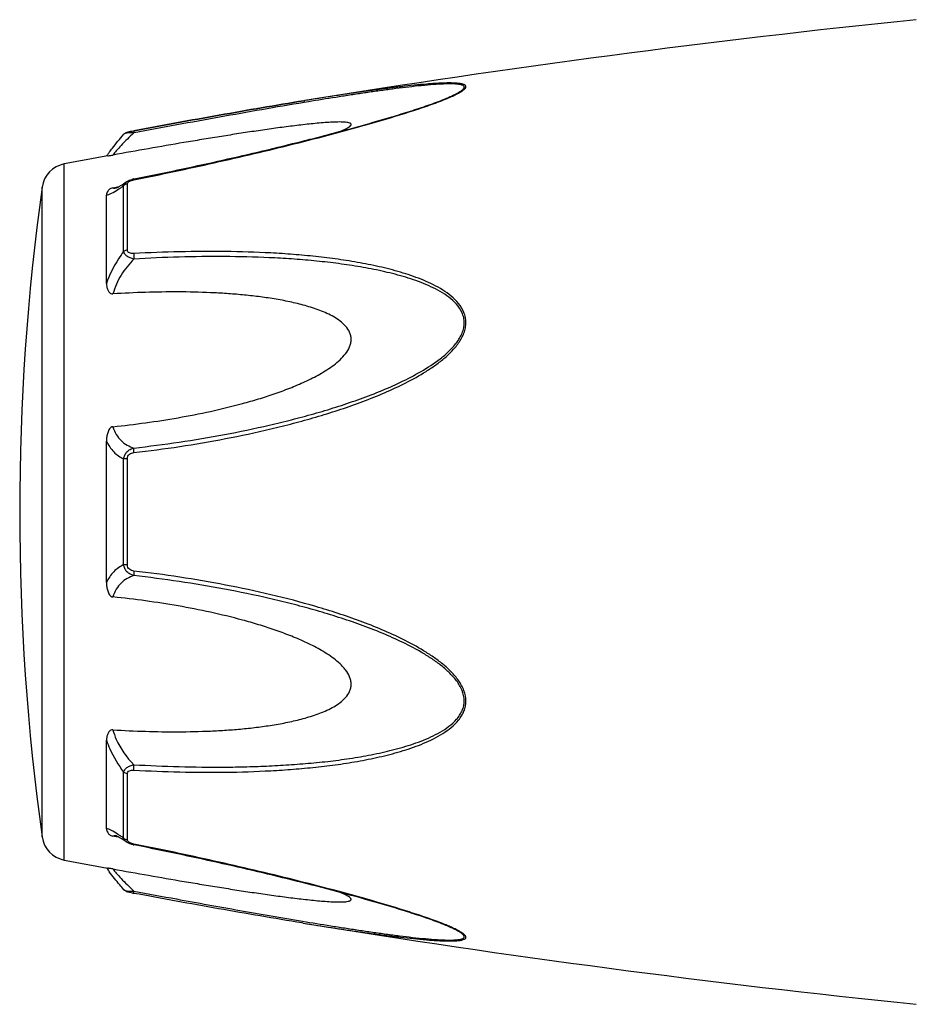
# Model space of a CAD drawing. Header units: millimetres. Extents: x 14365 to 105143, y -126377 to -22383.
# Tile 242 of 256: x 103633 to 103675, y -125672 to -125625. Entities that reach past the tile are written whole.
import ezdxf

# ---------------------------------------------------------------- set-up
doc = ezdxf.new("R2010")
doc.units = ezdxf.units.MM

msp = doc.modelspace()

# ---------------------------------------------------------------- linework, layer by layer
at = {"color": 0, "linetype": 'Continuous'}
for p, q in [((103646.274, -125628.77), (103646.245, -125628.774)), ((103646.245, -125628.774), (103646.274, -125628.77)), ((103646.293, -125628.767), (103646.274, -125628.77)), ((103653.003, -125628.657), (103653.006, -125628.656)), ((103646.469, -125628.821), (103646.258, -125628.856)), ((103638.171, -125630.196), (103638.187, -125630.193)), ((103637.712, -125630.364), (103637.711, -125630.364)), ((103638.208, -125630.294), (103638.19, -125630.297)), ((103634.89, -125664.778), (103634.89, -125631.77)), ((103638.183, -125632.483), (103638.359, -125632.448)), ((103633.84, -125663.679), (103633.84, -125632.869)), ((103637.198, -125632.9), (103637.347, -125632.872)), ((103637.347, -125632.872), (103637.477, -125632.847)), ((103637.358, -125632.907), (103637.358, -125632.907)), ((103637.705, -125635.923), (103637.705, -125632.8)), ((103637.824, -125632.624), (103637.832, -125632.619)), ((103637.831, -125632.619), (103637.832, -125632.618)), ((103637.883, -125635.852), (103637.883, -125632.71)), ((103636.89, -125637.434), (103636.89, -125633.25)), ((103636.89, -125651.622), (103636.89, -125644.909)), ((103637.705, -125650.771), (103637.705, -125645.759)), ((103637.883, -125650.785), (103637.883, -125645.745)), ((103636.89, -125663.29), (103636.89, -125659.101)), ((103637.705, -125663.739), (103637.705, -125660.611)), ((103637.883, -125663.829), (103637.883, -125660.683)), ((103637.353, -125663.67), (103637.198, -125663.64)), ((103637.479, -125663.694), (103637.353, -125663.67)), ((103637.36, -125663.633), (103637.359, -125663.633)), ((103637.832, -125663.921), (103637.824, -125663.915)), ((103637.833, -125663.921), (103637.832, -125663.921)), ((103638.375, -125664.094), (103638.183, -125664.055)), ((103646.217, -125667.769), (103646.169, -125667.761)), ((103652.982, -125667.876), (103652.98, -125667.876))]:
    msp.add_line(p, q, dxfattribs=at)
for centre, radius, start, end in [((103726.364, -126122.314), 500, 95.86353, 99.2151), ((103648.57, -125617.924), 11.634, 291.7214, 292.5819), ((103649.545, -125620.276), 9.088, 292.5987, 293.6391), ((103726.364, -126122.314), 499, 100.32224, 100.56288), ((103644.097, -125636.459), 8.803, 144.3884, 144.9605), ((103645.152, -125637.214), 10.1, 143.5801, 144.3916), ((103635.128, -125633.048), 1.3, 100.5629, 172.094), ((103638.46, -125633.879), 1.423, 101.209, 104.7713), ((103744.776, -125648.274), 112, 172.09404, 187.90596), ((103637.251, -125632.354), 0.564, 280.0673, 280.9293), ((103634.104, -125627.835), 6.132, 302.8759, 303.8307), ((103635.128, -125663.501), 1.3, 187.906, 259.4371), ((103633.851, -125669.109), 6.609, 55.991, 57.3511), ((103632.058, -125671.754), 9.805, 54.8309, 55.9509), ((103637.968, -125663.828), 0.085, 180.0437, 189.0843), ((103638.481, -125662.558), 1.527, 257.9795, 258.733), ((103726.364, -125174.234), 499, 259.43712, 259.67709), ((103643.783, -125660.319), 8.414, 214.9878, 215.2793), ((103645.064, -125659.406), 9.986, 215.3091, 216.3792), ((103639.662, -125658.363), 8.129, 259.0591, 259.5501), ((103726.364, -125174.234), 500, 260.77609, 264.13647), ((103648.509, -125678.76), 11.789, 67.6569, 68.2206), ((103649.469, -125676.439), 9.277, 66.4168, 67.6933)]:
    msp.add_arc(centre, radius, start, end, dxfattribs=at)
for points, knots in [([(103653.189, -125628.601), (103653.267, -125628.567), (103653.414, -125628.5), (103653.615, -125628.396), (103653.758, -125628.309), (103653.847, -125628.239), (103653.902, -125628.184), (103653.94, -125628.121), (103653.92, -125628.063), (103653.886, -125628.031), (103653.838, -125628.005), (103653.775, -125627.983), (103653.698, -125627.966), (103653.576, -125627.947), (103653.4, -125627.933), (103653.168, -125627.929), (103652.916, -125627.933), (103652.647, -125627.944), (103652.366, -125627.961), (103651.976, -125627.991), (103651.473, -125628.038), (103650.856, -125628.106), (103650.225, -125628.184), (103649.584, -125628.269), (103648.936, -125628.36), (103648.281, -125628.455), (103647.399, -125628.589), (103646.736, -125628.695), (103646.293, -125628.767)], [0, 0, 0, 0, 0.02948, 0.055907, 0.078214, 0.087353, 0.094931, 0.105555, 0.109954, 0.115017, 0.121315, 0.129009, 0.138057, 0.148338, 0.172058, 0.199047, 0.228459, 0.259634, 0.292171, 0.325754, 0.395293, 0.467136, 0.540634, 0.615369, 0.691049, 0.767475, 0.844512, 1, 1, 1, 1]), ([(103653.006, -125628.656), (103653.087, -125628.622), (103653.241, -125628.555), (103653.455, -125628.452), (103653.614, -125628.365), (103653.718, -125628.295), (103653.779, -125628.248), (103653.823, -125628.202), (103653.85, -125628.159), (103653.856, -125628.115), (103653.834, -125628.078), (103653.795, -125628.049), (103653.741, -125628.026), (103653.673, -125628.008), (103653.558, -125627.988), (103653.39, -125627.975), (103653.168, -125627.971), (103652.922, -125627.976), (103652.566, -125627.993), (103652.097, -125628.03), (103651.515, -125628.088), (103650.913, -125628.159), (103650.298, -125628.238), (103649.674, -125628.324), (103649.042, -125628.415), (103648.404, -125628.511), (103647.546, -125628.645), (103646.9, -125628.75), (103646.469, -125628.821)], [0, 0, 0, 0, 0.03089, 0.059177, 0.083881, 0.094457, 0.103528, 0.11093, 0.116684, 0.121223, 0.125685, 0.131127, 0.137993, 0.146338, 0.156051, 0.17896, 0.205464, 0.234539, 0.265468, 0.331155, 0.400252, 0.471609, 0.544574, 0.618731, 0.693793, 0.769568, 0.845928, 1, 1, 1, 1]), ([(103638.187, -125630.193), (103639.536, -125629.943), (103642.219, -125629.455), (103644.907, -125628.992), (103646.245, -125628.774)], [0, 0, 0, 0, 0.502936, 1, 1, 1, 1]), ([(103638.189, -125632.521), (103639.462, -125632.267), (103641.367, -125631.865), (103643.893, -125631.283), (103645.774, -125630.827), (103647.329, -125630.43), (103648.559, -125630.097), (103649.763, -125629.759), (103650.942, -125629.408), (103652.075, -125629.033), (103652.616, -125628.835), (103652.876, -125628.732)], [0, 0, 0, 0, 0.256646, 0.384673, 0.512244, 0.638988, 0.701822, 0.764153, 0.886175, 0.944757, 1, 1, 1, 1]), ([(103646.245, -125628.774), (103644.907, -125628.992), (103642.22, -125629.455), (103639.538, -125629.944), (103638.189, -125630.193)], [0, 0, 0, 0, 0.496975, 1, 1, 1, 1]), ([(103638.359, -125632.448), (103639.633, -125632.193), (103641.538, -125631.791), (103644.065, -125631.209), (103645.635, -125630.829), (103646.883, -125630.514), (103647.811, -125630.272), (103648.73, -125630.022), (103649.639, -125629.767), (103650.532, -125629.505), (103651.4, -125629.235), (103652.225, -125628.958), (103652.755, -125628.761), (103653.006, -125628.656)], [0, 0, 0, 0, 0.25737, 0.385747, 0.513657, 0.577329, 0.64069, 0.703648, 0.766063, 0.827658, 0.887975, 0.946116, 1, 1, 1, 1]), ([(103646.258, -125628.856), (103644.921, -125629.078), (103642.236, -125629.55), (103639.555, -125630.043), (103638.208, -125630.294)], [0, 0, 0, 0, 0.497132, 1, 1, 1, 1]), ([(103647.989, -125630.223), (103648.038, -125630.202), (103648.131, -125630.161), (103648.26, -125630.098), (103648.366, -125630.037), (103648.437, -125629.986), (103648.474, -125629.945), (103648.488, -125629.918), (103648.491, -125629.891), (103648.48, -125629.867), (103648.457, -125629.848), (103648.411, -125629.824), (103648.331, -125629.805), (103648.218, -125629.79), (103648.03, -125629.779), (103647.766, -125629.781), (103647.426, -125629.798), (103647.064, -125629.825), (103646.688, -125629.86), (103646.302, -125629.901), (103645.91, -125629.947), (103645.512, -125629.996), (103645.111, -125630.049), (103644.569, -125630.124), (103643.886, -125630.223), (103643.063, -125630.348), (103642.233, -125630.48), (103641.4, -125630.616), (103640.282, -125630.803), (103638.881, -125631.046), (103637.759, -125631.246), (103637.198, -125631.347)], [0, 0, 0, 0, 0.013224, 0.025246, 0.035584, 0.043707, 0.046793, 0.049242, 0.051265, 0.053246, 0.055591, 0.058505, 0.066098, 0.075763, 0.087038, 0.112872, 0.141444, 0.171707, 0.203125, 0.235343, 0.268137, 0.301392, 0.33501, 0.368911, 0.437385, 0.506544, 0.576211, 0.646269, 0.71663, 0.85801, 1, 1, 1, 1]), ([(103637.711, -125630.364), (103637.74, -125630.331), (103637.807, -125630.282), (103637.922, -125630.247), (103638.041, -125630.221), (103638.126, -125630.204), (103638.171, -125630.196)], [0, 0, 0, 0, 0.265729, 0.479644, 0.722816, 1, 1, 1, 1]), ([(103638.187, -125630.193), (103638.185, -125630.193), (103638.183, -125630.206), (103638.183, -125630.224), (103638.185, -125630.258), (103638.188, -125630.283), (103638.19, -125630.297)], [0, 0, 0, 0, 0.078563, 0.274425, 0.586251, 1, 1, 1, 1]), ([(103637.025, -125631.218), (103637.073, -125631.153), (103637.293, -125630.861), (103637.525, -125630.579), (103637.711, -125630.365)], [0, 0, 0, 0, 0.221481, 1, 1, 1, 1]), ([(103638.19, -125630.297), (103637.98, -125630.489), (103637.697, -125630.769), (103637.374, -125631.126), (103637.248, -125631.28), (103637.198, -125631.347)], [0, 0, 0, 0, 0.588807, 0.825815, 1, 1, 1, 1]), ([(103638.19, -125630.297), (103638.134, -125630.295), (103638.03, -125630.294), (103637.889, -125630.304), (103637.792, -125630.322), (103637.736, -125630.344), (103637.718, -125630.357), (103637.711, -125630.364)], [0, 0, 0, 0, 0.33971, 0.636245, 0.862204, 0.94183, 1, 1, 1, 1]), ([(103636.951, -125631.39), (103636.963, -125631.387), (103637.045, -125631.373), (103637.128, -125631.36), (103637.198, -125631.347)], [0, 0, 0, 0, 0.14802, 1, 1, 1, 1]), ([(103637.832, -125632.618), (103637.843, -125632.611), (103637.887, -125632.582), (103637.935, -125632.559), (103637.972, -125632.544)], [0, 0, 0, 0, 0.247211, 1, 1, 1, 1]), ([(103638.049, -125632.559), (103638.06, -125632.555), (103638.106, -125632.54), (103638.153, -125632.528), (103638.189, -125632.521)], [0, 0, 0, 0, 0.246414, 1, 1, 1, 1]), ([(103638.189, -125632.521), (103638.188, -125632.516), (103638.187, -125632.507), (103638.184, -125632.494), (103638.184, -125632.488), (103638.183, -125632.484), (103638.183, -125632.483)], [0, 0, 0, 0, 0.428218, 0.741394, 0.932956, 1, 1, 1, 1]), ([(103637.198, -125632.9), (103637.165, -125632.906), (103637.107, -125632.924), (103637.019, -125632.976), (103636.946, -125633.054), (103636.899, -125633.153), (103636.89, -125633.219), (103636.89, -125633.25)], [0, 0, 0, 0, 0.19482, 0.35748, 0.608365, 0.813655, 1, 1, 1, 1]), ([(103636.89, -125633.25), (103636.927, -125633.243), (103637.009, -125633.218), (103637.194, -125633.135), (103637.334, -125633.049), (103637.432, -125632.985)], [0, 0, 0, 0, 0.189472, 0.420855, 1, 1, 1, 1]), ([(103637.198, -125632.9), (103637.207, -125632.905), (103637.257, -125632.92), (103637.31, -125632.916), (103637.35, -125632.909)], [0, 0, 0, 0, 0.213215, 1, 1, 1, 1]), ([(103637.354, -125632.908), (103637.351, -125632.909), (103637.349, -125632.91), (103637.344, -125632.91), (103637.352, -125632.908), (103637.357, -125632.906), (103637.376, -125632.898), (103637.397, -125632.888), (103637.425, -125632.875), (103637.456, -125632.858), (103637.479, -125632.845), (103637.49, -125632.839)], [0, 0, 0, 0, 0.050729, 0.053439, 0.064665, 0.125059, 0.230112, 0.374221, 0.553235, 0.763061, 1, 1, 1, 1]), ([(103637.49, -125632.839), (103637.515, -125632.825), (103637.628, -125632.757), (103637.738, -125632.683), (103637.824, -125632.624)], [0, 0, 0, 0, 0.212027, 1, 1, 1, 1]), ([(103637.518, -125632.929), (103637.533, -125632.919), (103637.596, -125632.876), (103637.658, -125632.833), (103637.705, -125632.8)], [0, 0, 0, 0, 0.242177, 1, 1, 1, 1]), ([(103637.705, -125632.8), (103637.711, -125632.765), (103637.742, -125632.693), (103637.799, -125632.641), (103637.832, -125632.619)], [0, 0, 0, 0, 0.468978, 1, 1, 1, 1]), ([(103637.883, -125632.71), (103637.866, -125632.713), (103637.801, -125632.728), (103637.74, -125632.764), (103637.705, -125632.8)], [0, 0, 0, 0, 0.258764, 1, 1, 1, 1]), ([(103637.883, -125632.71), (103637.883, -125632.704), (103637.886, -125632.68), (103637.899, -125632.657), (103637.912, -125632.642)], [0, 0, 0, 0, 0.225175, 1, 1, 1, 1]), ([(103637.912, -125632.642), (103637.916, -125632.638), (103637.936, -125632.617), (103637.96, -125632.601), (103637.98, -125632.59)], [0, 0, 0, 0, 0.225244, 1, 1, 1, 1]), ([(103637.98, -125632.59), (103637.985, -125632.587), (103638.008, -125632.576), (103638.031, -125632.566), (103638.049, -125632.559)], [0, 0, 0, 0, 0.241505, 1, 1, 1, 1]), ([(103637.705, -125635.923), (103637.619, -125636.036), (103637.29, -125636.505), (103637.031, -125637.026), (103636.89, -125637.434)], [0, 0, 0, 0, 0.246978, 1, 1, 1, 1]), ([(103638.19, -125636.278), (103637.96, -125636.507), (103637.55, -125637.018), (103637.28, -125637.619), (103637.198, -125637.932)], [0, 0, 0, 0, 0.500208, 1, 1, 1, 1]), ([(103637.883, -125635.852), (103637.866, -125635.854), (103637.803, -125635.865), (103637.742, -125635.893), (103637.705, -125635.923)], [0, 0, 0, 0, 0.266982, 1, 1, 1, 1]), ([(103638.19, -125636.278), (103638.13, -125636.265), (103638.016, -125636.231), (103637.865, -125636.154), (103637.752, -125636.052), (103637.712, -125635.965), (103637.705, -125635.923)], [0, 0, 0, 0, 0.291894, 0.562609, 0.798475, 1, 1, 1, 1]), ([(103638.189, -125636.021), (103638.152, -125636.023), (103638.079, -125636.022), (103637.978, -125635.998), (103637.9, -125635.939), (103637.883, -125635.879), (103637.883, -125635.852)], [0, 0, 0, 0, 0.287056, 0.554503, 0.787456, 1, 1, 1, 1]), ([(103638.189, -125636.021), (103638.185, -125636.061), (103638.182, -125636.147), (103638.186, -125636.233), (103638.19, -125636.278)], [0, 0, 0, 0, 0.467767, 1, 1, 1, 1]), ([(103638.19, -125645.457), (103638.916, -125645.373), (103640.366, -125645.181), (103642.532, -125644.812), (103644.325, -125644.425), (103645.751, -125644.071), (103646.816, -125643.779), (103647.872, -125643.452), (103648.917, -125643.088), (103649.949, -125642.683), (103650.959, -125642.224), (103651.772, -125641.783), (103652.393, -125641.382), (103652.835, -125641.052), (103653.244, -125640.685), (103653.594, -125640.271), (103653.816, -125639.881), (103653.914, -125639.546), (103653.938, -125639.293), (103653.912, -125639.044), (103653.817, -125638.729), (103653.599, -125638.376), (103653.243, -125638.029), (103652.834, -125637.74), (103652.391, -125637.495), (103651.768, -125637.212), (103650.953, -125636.927), (103649.944, -125636.661), (103648.913, -125636.451), (103647.868, -125636.285), (103646.812, -125636.156), (103645.748, -125636.058), (103644.32, -125635.964), (103642.523, -125635.911), (103640.358, -125635.923), (103638.913, -125635.98), (103638.189, -125636.021)], [0, 0, 0, 0, 0.063635, 0.127396, 0.191296, 0.223303, 0.255348, 0.287434, 0.319562, 0.351727, 0.383919, 0.416107, 0.432182, 0.448215, 0.464156, 0.479907, 0.495291, 0.502793, 0.510127, 0.517331, 0.52445, 0.538608, 0.552922, 0.567437, 0.582127, 0.596956, 0.626929, 0.657232, 0.687777, 0.718508, 0.74939, 0.780398, 0.811517, 0.874045, 0.936883, 1, 1, 1, 1]), ([(103638.191, -125645.24), (103638.908, -125645.159), (103640.343, -125644.972), (103642.485, -125644.615), (103644.259, -125644.242), (103645.67, -125643.9), (103646.724, -125643.62), (103647.771, -125643.307), (103648.807, -125642.957), (103649.832, -125642.57), (103650.837, -125642.131), (103651.811, -125641.627), (103652.579, -125641.13), (103653.134, -125640.661), (103653.438, -125640.327), (103653.638, -125640.032), (103653.756, -125639.798), (103653.835, -125639.553), (103653.862, -125639.302), (103653.833, -125639.056), (103653.73, -125638.747), (103653.499, -125638.407), (103653.133, -125638.08), (103652.716, -125637.81), (103652.269, -125637.583), (103651.803, -125637.387), (103651.322, -125637.217), (103650.666, -125637.018), (103649.826, -125636.815), (103648.803, -125636.624), (103647.766, -125636.474), (103646.72, -125636.359), (103645.667, -125636.272), (103644.253, -125636.192), (103642.476, -125636.152), (103640.335, -125636.174), (103638.905, -125636.236), (103638.19, -125636.278)], [0, 0, 0, 0, 0.063589, 0.127295, 0.191136, 0.223111, 0.255121, 0.287171, 0.319267, 0.351401, 0.383569, 0.41575, 0.447866, 0.463844, 0.479652, 0.487454, 0.495134, 0.502662, 0.51, 0.517195, 0.524298, 0.538439, 0.552765, 0.567303, 0.582017, 0.596869, 0.611832, 0.626888, 0.657217, 0.687781, 0.718525, 0.749415, 0.780427, 0.811548, 0.874072, 0.936899, 1, 1, 1, 1]), ([(103636.89, -125637.434), (103636.89, -125637.485), (103636.898, -125637.588), (103636.934, -125637.714), (103636.982, -125637.807), (103637.032, -125637.872), (103637.104, -125637.925), (103637.166, -125637.934), (103637.198, -125637.932)], [0, 0, 0, 0, 0.238003, 0.476366, 0.597445, 0.721615, 0.853559, 1, 1, 1, 1]), ([(103637.198, -125644.228), (103637.714, -125644.175), (103638.746, -125644.052), (103640.287, -125643.811), (103641.822, -125643.513), (103643.091, -125643.205), (103644.096, -125642.917), (103644.844, -125642.676), (103645.583, -125642.406), (103646.308, -125642.099), (103646.895, -125641.804), (103647.345, -125641.534), (103647.668, -125641.311), (103647.968, -125641.061), (103648.232, -125640.779), (103648.4, -125640.507), (103648.476, -125640.271), (103648.496, -125640.091), (103648.477, -125639.913), (103648.401, -125639.692), (103648.233, -125639.447), (103647.968, -125639.212), (103647.667, -125639.018), (103647.344, -125638.853), (103646.893, -125638.665), (103646.305, -125638.477), (103645.58, -125638.301), (103644.841, -125638.164), (103644.094, -125638.056), (103643.34, -125637.974), (103642.581, -125637.913), (103641.562, -125637.857), (103640.282, -125637.829), (103638.741, -125637.851), (103637.712, -125637.9), (103637.198, -125637.932)], [0, 0, 0, 0, 0.063495, 0.12712, 0.190878, 0.25478, 0.286791, 0.31884, 0.350926, 0.383041, 0.415158, 0.431203, 0.447213, 0.463143, 0.478902, 0.4943, 0.5018, 0.509129, 0.516317, 0.523425, 0.537606, 0.551987, 0.566584, 0.581352, 0.596258, 0.626376, 0.656797, 0.687441, 0.718253, 0.749203, 0.780268, 0.811433, 0.874017, 0.936884, 1, 1, 1, 1]), ([(103637.198, -125644.228), (103637.164, -125644.231), (103637.099, -125644.258), (103637.03, -125644.334), (103636.981, -125644.422), (103636.933, -125644.547), (103636.898, -125644.71), (103636.89, -125644.843), (103636.89, -125644.909)], [0, 0, 0, 0, 0.125535, 0.252013, 0.377694, 0.502869, 0.751849, 1, 1, 1, 1]), ([(103637.198, -125644.228), (103637.235, -125644.357), (103637.335, -125644.598), (103637.57, -125644.897), (103637.861, -125645.111), (103638.079, -125645.204), (103638.191, -125645.24)], [0, 0, 0, 0, 0.272929, 0.523074, 0.761734, 1, 1, 1, 1]), ([(103636.89, -125644.909), (103636.977, -125645.099), (103637.201, -125645.44), (103637.534, -125645.676), (103637.705, -125645.759)], [0, 0, 0, 0, 0.522223, 1, 1, 1, 1]), ([(103637.705, -125645.759), (103637.712, -125645.696), (103637.745, -125645.572), (103637.855, -125645.413), (103638.01, -125645.299), (103638.13, -125645.255), (103638.191, -125645.24)], [0, 0, 0, 0, 0.250125, 0.500215, 0.750197, 1, 1, 1, 1]), ([(103637.883, -125645.745), (103637.883, -125645.706), (103637.898, -125645.628), (103637.971, -125645.533), (103638.076, -125645.477), (103638.152, -125645.461), (103638.19, -125645.457)], [0, 0, 0, 0, 0.249368, 0.500015, 0.750587, 1, 1, 1, 1]), ([(103638.19, -125645.457), (103638.186, -125645.415), (103638.183, -125645.343), (103638.185, -125645.27), (103638.191, -125645.24)], [0, 0, 0, 0, 0.583261, 1, 1, 1, 1]), ([(103637.883, -125645.745), (103637.867, -125645.745), (103637.807, -125645.747), (103637.747, -125645.752), (103637.705, -125645.759)], [0, 0, 0, 0, 0.284006, 1, 1, 1, 1]), ([(103637.705, -125650.771), (103637.534, -125650.855), (103637.201, -125651.091), (103636.977, -125651.433), (103636.89, -125651.622)], [0, 0, 0, 0, 0.477899, 1, 1, 1, 1]), ([(103638.19, -125651.289), (103638.129, -125651.274), (103638.009, -125651.23), (103637.855, -125651.116), (103637.745, -125650.958), (103637.712, -125650.833), (103637.705, -125650.771)], [0, 0, 0, 0, 0.249817, 0.499798, 0.74986, 1, 1, 1, 1]), ([(103637.883, -125650.785), (103637.867, -125650.785), (103637.807, -125650.782), (103637.747, -125650.778), (103637.705, -125650.771)], [0, 0, 0, 0, 0.284019, 1, 1, 1, 1]), ([(103638.189, -125651.072), (103638.151, -125651.068), (103638.075, -125651.052), (103637.971, -125650.997), (103637.898, -125650.902), (103637.883, -125650.823), (103637.883, -125650.785)], [0, 0, 0, 0, 0.249451, 0.500018, 0.750583, 1, 1, 1, 1]), ([(103638.189, -125651.072), (103638.186, -125651.115), (103638.182, -125651.187), (103638.184, -125651.26), (103638.19, -125651.289)], [0, 0, 0, 0, 0.582827, 1, 1, 1, 1]), ([(103638.19, -125660.514), (103638.914, -125660.554), (103640.359, -125660.613), (103642.524, -125660.628), (103644.32, -125660.568), (103645.749, -125660.474), (103646.813, -125660.379), (103647.869, -125660.249), (103648.914, -125660.082), (103649.945, -125659.872), (103650.953, -125659.605), (103651.769, -125659.319), (103652.391, -125659.036), (103652.834, -125658.791), (103653.243, -125658.501), (103653.539, -125658.21), (103653.729, -125657.942), (103653.843, -125657.724), (103653.915, -125657.487), (103653.947, -125657.152), (103653.856, -125656.722), (103653.597, -125656.257), (103653.244, -125655.844), (103652.835, -125655.477), (103652.393, -125655.147), (103651.772, -125654.746), (103650.959, -125654.305), (103649.949, -125653.847), (103648.917, -125653.441), (103647.871, -125653.079), (103646.464, -125652.645), (103644.685, -125652.178), (103642.531, -125651.724), (103640.365, -125651.351), (103638.915, -125651.156), (103638.189, -125651.072)], [0, 0, 0, 0, 0.063127, 0.125969, 0.188473, 0.219596, 0.250616, 0.281496, 0.312222, 0.342767, 0.373071, 0.403045, 0.417875, 0.432563, 0.447076, 0.461383, 0.468491, 0.475585, 0.482706, 0.489913, 0.504703, 0.520085, 0.535843, 0.551789, 0.567824, 0.583902, 0.616092, 0.648285, 0.680449, 0.712576, 0.744661, 0.808707, 0.872603, 0.936364, 1, 1, 1, 1]), ([(103636.89, -125651.622), (103636.89, -125651.688), (103636.898, -125651.821), (103636.933, -125651.984), (103636.981, -125652.109), (103637.03, -125652.197), (103637.099, -125652.273), (103637.164, -125652.299), (103637.198, -125652.303)], [0, 0, 0, 0, 0.248169, 0.497163, 0.622341, 0.748019, 0.874484, 1, 1, 1, 1]), ([(103638.19, -125651.289), (103638.078, -125651.326), (103637.86, -125651.419), (103637.57, -125651.634), (103637.335, -125651.933), (103637.235, -125652.174), (103637.198, -125652.303)], [0, 0, 0, 0, 0.238394, 0.476974, 0.727116, 1, 1, 1, 1]), ([(103638.191, -125660.256), (103638.906, -125660.297), (103640.336, -125660.359), (103642.122, -125660.381), (103643.546, -125660.357), (103644.609, -125660.317), (103645.668, -125660.256), (103646.721, -125660.172), (103647.768, -125660.058), (103648.804, -125659.905), (103649.827, -125659.714), (103650.831, -125659.47), (103651.646, -125659.208), (103652.27, -125658.946), (103652.717, -125658.718), (103653.133, -125658.449), (103653.439, -125658.173), (103653.638, -125657.917), (103653.758, -125657.706), (103653.836, -125657.474), (103653.871, -125657.142), (103653.771, -125656.716), (103653.498, -125656.264), (103653.134, -125655.867), (103652.718, -125655.515), (103652.271, -125655.2), (103651.649, -125654.817), (103650.836, -125654.396), (103649.831, -125653.958), (103648.807, -125653.57), (103647.77, -125653.222), (103646.723, -125652.909), (103645.67, -125652.625), (103644.258, -125652.283), (103642.483, -125651.919), (103640.342, -125651.559), (103638.908, -125651.371), (103638.19, -125651.289)], [0, 0, 0, 0, 0.063114, 0.125949, 0.157245, 0.188456, 0.219582, 0.250607, 0.281495, 0.312234, 0.342798, 0.373129, 0.40314, 0.417992, 0.432705, 0.447241, 0.461558, 0.468661, 0.475744, 0.482848, 0.490045, 0.504858, 0.520307, 0.536124, 0.552106, 0.56816, 0.584244, 0.616427, 0.648598, 0.680734, 0.712828, 0.744881, 0.776894, 0.808867, 0.872702, 0.936412, 1, 1, 1, 1]), ([(103637.198, -125658.602), (103637.712, -125658.634), (103638.741, -125658.683), (103640.282, -125658.704), (103641.562, -125658.676), (103642.581, -125658.62), (103643.34, -125658.559), (103644.094, -125658.476), (103644.841, -125658.368), (103645.58, -125658.231), (103646.305, -125658.055), (103646.893, -125657.867), (103647.344, -125657.678), (103647.667, -125657.513), (103647.968, -125657.319), (103648.233, -125657.083), (103648.402, -125656.839), (103648.477, -125656.617), (103648.496, -125656.44), (103648.476, -125656.26), (103648.399, -125656.023), (103648.266, -125655.806), (103648.102, -125655.611), (103647.919, -125655.428), (103647.668, -125655.219), (103647.345, -125654.996), (103646.895, -125654.725), (103646.308, -125654.431), (103645.583, -125654.124), (103644.844, -125653.854), (103644.096, -125653.613), (103643.091, -125653.325), (103641.822, -125653.017), (103640.287, -125652.719), (103638.746, -125652.478), (103637.714, -125652.355), (103637.198, -125652.303)], [0, 0, 0, 0, 0.063112, 0.125975, 0.188555, 0.219719, 0.250782, 0.281729, 0.312543, 0.343186, 0.373609, 0.403727, 0.418634, 0.433407, 0.448005, 0.462391, 0.476578, 0.483689, 0.490881, 0.498215, 0.505719, 0.521118, 0.528977, 0.536891, 0.552822, 0.568831, 0.584876, 0.616992, 0.649103, 0.681187, 0.713234, 0.745242, 0.809138, 0.87289, 0.93651, 1, 1, 1, 1]), ([(103637.198, -125658.602), (103637.166, -125658.6), (103637.104, -125658.609), (103637.032, -125658.662), (103636.981, -125658.727), (103636.934, -125658.821), (103636.898, -125658.946), (103636.89, -125659.049), (103636.89, -125659.101)], [0, 0, 0, 0, 0.146355, 0.278259, 0.402425, 0.523518, 0.761934, 1, 1, 1, 1]), ([(103637.198, -125658.602), (103637.238, -125658.757), (103637.455, -125659.369), (103637.845, -125659.913), (103638.191, -125660.256)], [0, 0, 0, 0, 0.247925, 1, 1, 1, 1]), ([(103636.89, -125659.101), (103636.937, -125659.238), (103637.148, -125659.771), (103637.445, -125660.27), (103637.705, -125660.611)], [0, 0, 0, 0, 0.251574, 1, 1, 1, 1]), ([(103637.705, -125660.611), (103637.712, -125660.569), (103637.752, -125660.482), (103637.865, -125660.38), (103638.016, -125660.303), (103638.131, -125660.269), (103638.191, -125660.256)], [0, 0, 0, 0, 0.201639, 0.43756, 0.708236, 1, 1, 1, 1]), ([(103637.883, -125660.683), (103637.883, -125660.655), (103637.9, -125660.595), (103637.978, -125660.536), (103638.08, -125660.512), (103638.152, -125660.512), (103638.19, -125660.514)], [0, 0, 0, 0, 0.212614, 0.445637, 0.713059, 1, 1, 1, 1]), ([(103638.19, -125660.514), (103638.185, -125660.474), (103638.182, -125660.387), (103638.187, -125660.301), (103638.191, -125660.256)], [0, 0, 0, 0, 0.467922, 1, 1, 1, 1]), ([(103637.883, -125660.683), (103637.866, -125660.681), (103637.803, -125660.669), (103637.742, -125660.642), (103637.705, -125660.611)], [0, 0, 0, 0, 0.267018, 1, 1, 1, 1]), ([(103637.416, -125663.544), (103637.321, -125663.483), (103637.185, -125663.4), (103637.006, -125663.32), (103636.926, -125663.296), (103636.89, -125663.29)], [0, 0, 0, 0, 0.577794, 0.80943, 1, 1, 1, 1]), ([(103636.89, -125663.29), (103636.89, -125663.322), (103636.899, -125663.388), (103636.946, -125663.487), (103637.019, -125663.564), (103637.107, -125663.617), (103637.165, -125663.634), (103637.198, -125663.64)], [0, 0, 0, 0, 0.186516, 0.391937, 0.642812, 0.805374, 1, 1, 1, 1]), ([(103637.359, -125663.633), (103637.343, -125663.63), (103637.29, -125663.622), (103637.232, -125663.624), (103637.198, -125663.64)], [0, 0, 0, 0, 0.296315, 1, 1, 1, 1]), ([(103637.494, -125663.703), (103637.466, -125663.687), (103637.42, -125663.662), (103637.372, -125663.639), (103637.354, -125663.633)], [0, 0, 0, 0, 0.632551, 1, 1, 1, 1]), ([(103637.824, -125663.915), (103637.794, -125663.894), (103637.686, -125663.82), (103637.576, -125663.75), (103637.494, -125663.703)], [0, 0, 0, 0, 0.283099, 1, 1, 1, 1]), ([(103637.883, -125663.829), (103637.866, -125663.826), (103637.801, -125663.811), (103637.74, -125663.775), (103637.705, -125663.739)], [0, 0, 0, 0, 0.258792, 1, 1, 1, 1]), ([(103637.832, -125663.921), (103637.799, -125663.898), (103637.742, -125663.846), (103637.711, -125663.774), (103637.705, -125663.739)], [0, 0, 0, 0, 0.53106, 1, 1, 1, 1]), ([(103638.028, -125664.015), (103638.01, -125664.009), (103637.942, -125663.985), (103637.877, -125663.952), (103637.833, -125663.921)], [0, 0, 0, 0, 0.254193, 1, 1, 1, 1]), ([(103637.981, -125663.949), (103637.968, -125663.942), (103637.927, -125663.917), (103637.89, -125663.875), (103637.885, -125663.842)], [0, 0, 0, 0, 0.308636, 1, 1, 1, 1]), ([(103638.05, -125663.98), (103638.044, -125663.977), (103638.021, -125663.968), (103637.998, -125663.958), (103637.981, -125663.949)], [0, 0, 0, 0, 0.257368, 1, 1, 1, 1]), ([(103638.189, -125664.018), (103638.188, -125664.023), (103638.186, -125664.032), (103638.184, -125664.044), (103638.184, -125664.051), (103638.182, -125664.055), (103638.183, -125664.055)], [0, 0, 0, 0, 0.428099, 0.741246, 0.932847, 1, 1, 1, 1]), ([(103652.883, -125667.813), (103652.623, -125667.709), (103652.082, -125667.511), (103650.949, -125667.135), (103649.465, -125666.692), (103647.639, -125666.191), (103645.15, -125665.551), (103642, -125664.812), (103639.463, -125664.272), (103638.189, -125664.018)], [0, 0, 0, 0, 0.055213, 0.113792, 0.23581, 0.360995, 0.487722, 0.743348, 1, 1, 1, 1]), ([(103652.982, -125667.876), (103652.73, -125667.772), (103652.2, -125667.575), (103651.376, -125667.299), (103650.51, -125667.029), (103649.316, -125666.678), (103647.792, -125666.26), (103645.312, -125665.622), (103642.173, -125664.886), (103639.645, -125664.348), (103638.375, -125664.094)], [0, 0, 0, 0, 0.054079, 0.112293, 0.172626, 0.23422, 0.359577, 0.486553, 0.742745, 1, 1, 1, 1]), ([(103637.198, -125665.201), (103637.166, -125665.195), (103637.082, -125665.18), (103636.997, -125665.167), (103636.945, -125665.157)], [0, 0, 0, 0, 0.376124, 1, 1, 1, 1]), ([(103637.198, -125665.201), (103637.248, -125665.268), (103637.374, -125665.421), (103637.597, -125665.67), (103637.876, -125665.955), (103638.081, -125666.151), (103638.191, -125666.252)], [0, 0, 0, 0, 0.174298, 0.411219, 0.692021, 1, 1, 1, 1]), ([(103637.198, -125665.201), (103637.76, -125665.302), (103638.884, -125665.503), (103640.287, -125665.745), (103641.406, -125665.932), (103642.241, -125666.069), (103643.072, -125666.2), (103643.897, -125666.325), (103644.58, -125666.424), (103645.123, -125666.498), (103645.525, -125666.551), (103645.923, -125666.601), (103646.316, -125666.646), (103646.702, -125666.687), (103647.078, -125666.722), (103647.439, -125666.748), (103647.779, -125666.764), (103648.042, -125666.765), (103648.229, -125666.754), (103648.341, -125666.738), (103648.418, -125666.717), (103648.463, -125666.693), (103648.483, -125666.673), (103648.492, -125666.648), (103648.486, -125666.621), (103648.469, -125666.593), (103648.43, -125666.552), (103648.357, -125666.5), (103648.248, -125666.438), (103648.117, -125666.375), (103648.023, -125666.334), (103647.974, -125666.314)], [0, 0, 0, 0, 0.142006, 0.283398, 0.353765, 0.423828, 0.493495, 0.562647, 0.631121, 0.66502, 0.698626, 0.731869, 0.764656, 0.796849, 0.828224, 0.858442, 0.886945, 0.912611, 0.92378, 0.93331, 0.940718, 0.943524, 0.945777, 0.947738, 0.949832, 0.952411, 0.955637, 0.963997, 0.974507, 0.98666, 1, 1, 1, 1]), ([(103637.711, -125666.185), (103637.645, -125666.109), (103637.408, -125665.831), (103637.181, -125665.543), (103637.024, -125665.33)], [0, 0, 0, 0, 0.274505, 1, 1, 1, 1]), ([(103638.12, -125666.344), (103638.08, -125666.336), (103638.006, -125666.321), (103637.9, -125666.297), (103637.798, -125666.261), (103637.738, -125666.216), (103637.711, -125666.185)], [0, 0, 0, 0, 0.273626, 0.507992, 0.727544, 1, 1, 1, 1]), ([(103637.711, -125666.185), (103637.717, -125666.192), (103637.736, -125666.205), (103637.792, -125666.227), (103637.889, -125666.245), (103638.03, -125666.255), (103638.135, -125666.254), (103638.191, -125666.252)], [0, 0, 0, 0, 0.057868, 0.137343, 0.363312, 0.660033, 1, 1, 1, 1]), ([(103638.188, -125666.357), (103638.185, -125666.356), (103638.184, -125666.343), (103638.184, -125666.325), (103638.186, -125666.291), (103638.189, -125666.266), (103638.191, -125666.252)], [0, 0, 0, 0, 0.078467, 0.274376, 0.586265, 1, 1, 1, 1]), ([(103646.169, -125667.761), (103644.844, -125667.546), (103642.182, -125667.087), (103639.524, -125666.604), (103638.188, -125666.357)], [0, 0, 0, 0, 0.497068, 1, 1, 1, 1]), ([(103638.191, -125666.252), (103638.861, -125666.376), (103640.532, -125666.685), (103643.195, -125667.167), (103645.19, -125667.511), (103646.183, -125667.677)], [0, 0, 0, 0, 0.251917, 0.627872, 1, 1, 1, 1]), ([(103646.183, -125667.677), (103646.629, -125667.751), (103647.295, -125667.861), (103648.182, -125668), (103648.84, -125668.1), (103649.493, -125668.196), (103650.139, -125668.286), (103650.775, -125668.369), (103651.398, -125668.444), (103652.002, -125668.506), (103652.489, -125668.546), (103652.861, -125668.566), (103653.117, -125668.573), (103653.352, -125668.571), (103653.529, -125668.559), (103653.652, -125668.54), (103653.727, -125668.522), (103653.787, -125668.5), (103653.831, -125668.473), (103653.855, -125668.434), (103653.851, -125668.389), (103653.824, -125668.344), (103653.78, -125668.298), (103653.719, -125668.249), (103653.612, -125668.176), (103653.449, -125668.086), (103653.226, -125667.98), (103653.066, -125667.911), (103652.982, -125667.876)], [0, 0, 0, 0, 0.153439, 0.229445, 0.304902, 0.379707, 0.453642, 0.526452, 0.597735, 0.666841, 0.732698, 0.763801, 0.793118, 0.81995, 0.843381, 0.853458, 0.862207, 0.869459, 0.875128, 0.87961, 0.884095, 0.889726, 0.896977, 0.905865, 0.916254, 0.94079, 0.969089, 1, 1, 1, 1]), ([(103646.217, -125667.769), (103646.664, -125667.842), (103647.333, -125667.948), (103648.223, -125668.083), (103648.883, -125668.18), (103649.538, -125668.272), (103650.185, -125668.358), (103650.821, -125668.436), (103651.444, -125668.505), (103651.952, -125668.553), (103652.346, -125668.583), (103652.63, -125668.601), (103652.901, -125668.612), (103653.157, -125668.616), (103653.391, -125668.612), (103653.569, -125668.598), (103653.694, -125668.579), (103653.772, -125668.562), (103653.837, -125668.54), (103653.887, -125668.514), (103653.922, -125668.482), (103653.934, -125668.439), (103653.922, -125668.395), (103653.891, -125668.35), (103653.844, -125668.303), (103653.755, -125668.232), (103653.612, -125668.144), (103653.409, -125668.039), (103653.26, -125667.971), (103653.181, -125667.937)], [0, 0, 0, 0, 0.155309, 0.232207, 0.308518, 0.38411, 0.45876, 0.532202, 0.604002, 0.673502, 0.707078, 0.73962, 0.77081, 0.800217, 0.827213, 0.851007, 0.8614, 0.870581, 0.878415, 0.8848, 0.889847, 0.894233, 0.899058, 0.905123, 0.912705, 0.92179, 0.943969, 0.970425, 1, 1, 1, 1])]:
    msp.add_open_spline(points, degree=3, knots=knots, dxfattribs=at)
for points in [[(103637.972, -125632.544), (103638.013, -125632.528), (103638.055, -125632.515), (103638.097, -125632.503)], [(103638.163, -125664.051), (103638.118, -125664.042), (103638.072, -125664.03), (103638.028, -125664.015)], [(103638.097, -125663.995), (103638.081, -125663.991), (103638.066, -125663.985), (103638.05, -125663.98)], [(103638.189, -125664.018), (103638.158, -125664.011), (103638.127, -125664.004), (103638.097, -125663.995)]]:
    msp.add_open_spline(points, degree=3, dxfattribs=at)

doc.saveas('drawing.dxf')
